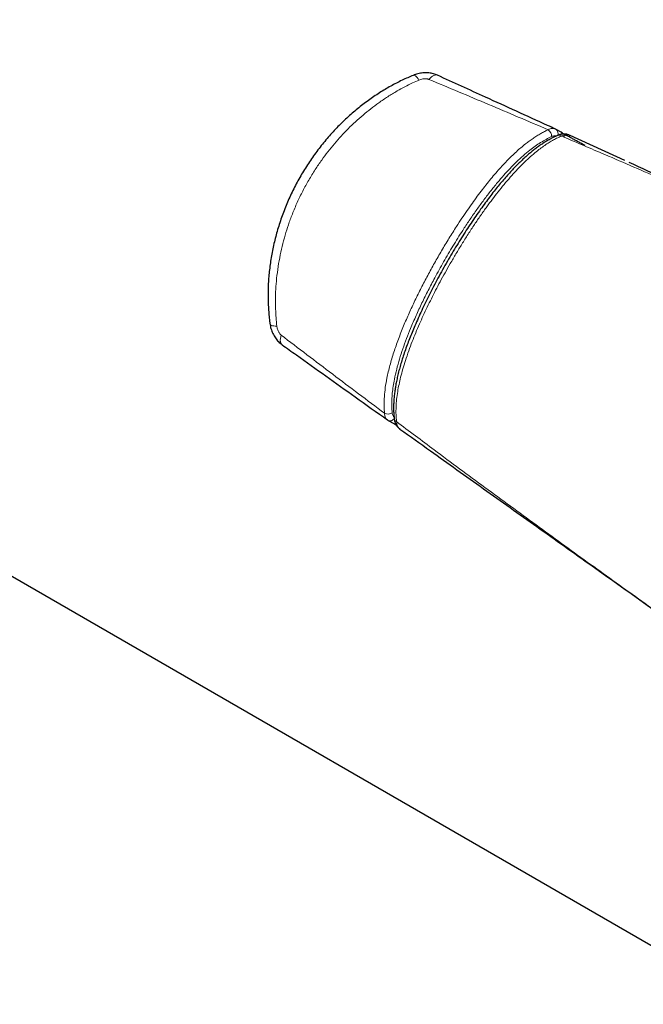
# Model space of a CAD drawing. Header units: millimetres. Extents: x 8 to 1018, y 12 to 2184.
# Tile 3 of 54: x 900 to 934, y 33 to 86. Entities that reach past the tile are written whole.
import ezdxf

# ---------------------------------------------------------------- set-up
doc = ezdxf.new("R2010")
doc.units = ezdxf.units.MM

msp = doc.modelspace()

# ---------------------------------------------------------------- linework, layer by layer
at = {"color": 7, "linetype": 'Continuous', "lineweight": 30}
for p, q in [((762.52, 135.224), (939.438, 33.091)), ((929.069, 80.144), (928.802, 80.298)), ((929.533, 79.98), (929.527, 79.983)), ((929.532, 79.977), (929.558, 79.967)), ((932.518, 78.617), (929.558, 79.967)), ((919.739, 64.6), (920.006, 64.446))]:
    msp.add_line(p, q, dxfattribs=at)
at = {"color": 8, "linetype": 'Continuous', "lineweight": 0}
msp.add_line((929.091, 79.942), (929.179, 79.904), dxfattribs=at)
at = {"color": 8, "linetype": 'Continuous', "lineweight": 0, "flags": 128}
for points in [[(921.115, 83.224), (921.119, 83.225), (921.147, 83.226), (921.18, 83.214), (921.217, 83.188), (921.259, 83.149), (921.304, 83.098), (921.351, 83.035), (921.401, 82.961)], [(922.407, 83.219), (922.38, 83.229), (922.327, 83.236), (922.268, 83.229), (922.206, 83.209), (922.14, 83.174), (922.072, 83.127), (922.003, 83.068), (921.933, 82.997)], [(913.362, 69.794), (913.362, 69.79), (913.375, 69.766), (913.403, 69.743), (913.444, 69.724), (913.498, 69.707), (913.565, 69.694), (913.643, 69.684), (913.732, 69.678)], [(914.012, 68.678), (913.99, 68.697), (913.957, 68.739), (913.934, 68.793), (913.92, 68.858), (913.917, 68.931), (913.924, 69.014), (913.941, 69.103), (913.967, 69.199)]]:
    msp.add_lwpolyline(points, dxfattribs=at)
at = {"color": 8, "linetype": 'Continuous', "lineweight": 0}
for centre, radius, start, end in [((928.127, 79.931), 0.428, 356.8264, 54.7586), ((928.649, 80.082), 0.265, 336.7099, 54.7731), ((928.96, 79.765), 0.22, 53.6429, 109.908), ((928.96, 79.96), 0.214, 23.1945, 59.3467), ((919.72, 65.369), 0.428, 245.2444, 303.1412), ((919.853, 64.831), 0.257, 243.8162, 324.8314), ((920.111, 64.633), 0.214, 240.6414, 276.7284), ((920.28, 64.731), 0.22, 190.2226, 246.3659)]:
    msp.add_arc(centre, radius, start, end, dxfattribs=at)
at = {"color": 7, "linetype": 'Continuous', "lineweight": 30}
for points, knots in [([(921.115, 83.223), (921.105, 83.219), (920.998, 83.177), (920.79, 83.086), (920.489, 82.949), (920.182, 82.796), (919.876, 82.632), (919.572, 82.457), (919.27, 82.27), (918.969, 82.073), (918.671, 81.864), (918.375, 81.643), (918.082, 81.41), (917.793, 81.167), (917.509, 80.914), (917.232, 80.651), (916.961, 80.378), (916.697, 80.095), (916.439, 79.803), (916.189, 79.502), (915.946, 79.191), (915.711, 78.872), (915.486, 78.546), (915.27, 78.214), (915.065, 77.876), (914.869, 77.531), (914.684, 77.181), (914.508, 76.824), (914.344, 76.463), (914.191, 76.098), (914.049, 75.729), (913.918, 75.358), (913.799, 74.984), (913.691, 74.608), (913.595, 74.23), (913.511, 73.852), (913.439, 73.474), (913.379, 73.099), (913.331, 72.726), (913.294, 72.354), (913.269, 71.984), (913.256, 71.616), (913.253, 71.254), (913.262, 70.898), (913.281, 70.549), (913.311, 70.205), (913.339, 69.954), (913.359, 69.818), (913.363, 69.794)], [0, 0, 0, 0, 0.002076, 0.020979, 0.041594, 0.06238, 0.083371, 0.104603, 0.125988, 0.147618, 0.169547, 0.191752, 0.214203, 0.236867, 0.2597, 0.282653, 0.305684, 0.328835, 0.352172, 0.375673, 0.3993, 0.423013, 0.446771, 0.470525, 0.494219, 0.517848, 0.541692, 0.565499, 0.589261, 0.612971, 0.636625, 0.660215, 0.683739, 0.707146, 0.730595, 0.753867, 0.77689, 0.799691, 0.822295, 0.844729, 0.867024, 0.889207, 0.911303, 0.932659, 0.9538, 0.974767, 0.995685, 1, 1, 1, 1]), ([(922.407, 83.219), (922.405, 83.22), (922.369, 83.238), (922.293, 83.266), (922.179, 83.302), (922.06, 83.328), (921.936, 83.346), (921.808, 83.353), (921.677, 83.351), (921.543, 83.339), (921.408, 83.316), (921.273, 83.281), (921.175, 83.249), (921.124, 83.227), (921.116, 83.223)], [0, 0, 0, 0, 0.004256, 0.091851, 0.182355, 0.275732, 0.36913, 0.465381, 0.564239, 0.665664, 0.768101, 0.872547, 0.979242, 1, 1, 1, 1]), ([(928.757, 80.322), (928.618, 80.385), (927.363, 80.958), (925.246, 81.924), (923.27, 82.825), (922.407, 83.219)], [0, 0, 0, 0, 0.0653352, 0.5922563, 1, 1, 1, 1]), ([(928.802, 80.298), (928.802, 80.298), (928.787, 80.308), (928.771, 80.315), (928.755, 80.321)], [0, 0, 0, 0, 0.029017, 1, 1, 1, 1]), ([(928.886, 79.97), (928.872, 79.964), (928.804, 79.937), (928.682, 79.879), (928.511, 79.792), (928.329, 79.69), (928.137, 79.572), (927.945, 79.444), (927.752, 79.306), (927.558, 79.156), (927.362, 78.996), (927.164, 78.823), (926.961, 78.636), (926.753, 78.436), (926.544, 78.224), (926.333, 77.999), (926.118, 77.761), (925.901, 77.508), (925.678, 77.241), (925.451, 76.956), (925.217, 76.653), (924.974, 76.328), (924.722, 75.981), (924.466, 75.617), (924.209, 75.239), (923.953, 74.851), (923.698, 74.452), (923.443, 74.04), (923.187, 73.616), (922.931, 73.177), (922.676, 72.728), (922.428, 72.277), (922.191, 71.831), (921.965, 71.391), (921.752, 70.96), (921.55, 70.535), (921.359, 70.118), (921.185, 69.721), (921.029, 69.349), (920.891, 69.004), (920.761, 68.664), (920.64, 68.326), (920.529, 67.991), (920.43, 67.67), (920.342, 67.361), (920.266, 67.062), (920.201, 66.774), (920.148, 66.506), (920.106, 66.25), (920.074, 66.007), (920.05, 65.765), (920.035, 65.528), (920.029, 65.298), (920.033, 65.074), (920.044, 64.871), (920.059, 64.746), (920.065, 64.692)], [0, 0, 0, 0, 0.003166, 0.014515, 0.026018, 0.039933, 0.053719, 0.067656, 0.081773, 0.096099, 0.110664, 0.125425, 0.141123, 0.157164, 0.173572, 0.190409, 0.207744, 0.225654, 0.244229, 0.263578, 0.283831, 0.305161, 0.327828, 0.351468, 0.375348, 0.399624, 0.42435, 0.449585, 0.475394, 0.50185, 0.529051, 0.556037, 0.582405, 0.608175, 0.633369, 0.658012, 0.682128, 0.70576, 0.726483, 0.746148, 0.764923, 0.784845, 0.80389, 0.822167, 0.83979, 0.85686, 0.873458, 0.889673, 0.903533, 0.918181, 0.93267, 0.947007, 0.961201, 0.975265, 0.989269, 1, 1, 1, 1]), ([(929.526, 79.983), (929.504, 79.992), (929.455, 80.014), (929.375, 80.034), (929.287, 80.046), (929.196, 80.047), (929.104, 80.038), (929.011, 80.017), (928.938, 79.994), (928.896, 79.975), (928.886, 79.97)], [0, 0, 0, 0, 0.107524, 0.241511, 0.377539, 0.515597, 0.654451, 0.798372, 0.948306, 1, 1, 1, 1]), ([(930.38, 79.422), (930.315, 79.457), (930.185, 79.526), (929.998, 79.627), (929.817, 79.725), (929.644, 79.82), (929.479, 79.912), (929.322, 80), (929.185, 80.077), (929.104, 80.124), (929.069, 80.144)], [0, 0, 0, 0, 0.128225, 0.257564, 0.386821, 0.515986, 0.645043, 0.773974, 0.902753, 1, 1, 1, 1]), ([(944.088, 73.334), (943.114, 73.779), (941.027, 74.732), (937.922, 76.151), (935.114, 77.434), (933.419, 78.207), (932.743, 78.516)], [0, 0, 0, 0, 0.256976, 0.55085, 0.820804, 1, 1, 1, 1]), ([(913.363, 69.794), (913.364, 69.781), (913.371, 69.721), (913.394, 69.617), (913.432, 69.483), (913.482, 69.351), (913.543, 69.222), (913.612, 69.103), (913.688, 68.994), (913.768, 68.896), (913.854, 68.807), (913.936, 68.734), (913.99, 68.695), (914.012, 68.679)], [0, 0, 0, 0, 0.03161, 0.135555, 0.24013, 0.346262, 0.453635, 0.561236, 0.657868, 0.753004, 0.847158, 0.939533, 1, 1, 1, 1]), ([(914.012, 68.678), (914.269, 68.495), (915.584, 67.558), (917.478, 66.208), (919.118, 65.04), (919.697, 64.628)], [0, 0, 0, 0, 0.135682, 0.694881, 1, 1, 1, 1]), ([(919.696, 64.629), (919.703, 64.624), (919.717, 64.613), (919.732, 64.605), (919.74, 64.602)], [0, 0, 0, 0, 0.508831, 1, 1, 1, 1]), ([(920.006, 64.446), (920.03, 64.432), (920.085, 64.4), (920.144, 64.366), (920.178, 64.346)], [0, 0, 0, 0, 0.438461, 1, 1, 1, 1]), ([(920.065, 64.692), (920.067, 64.671), (920.074, 64.613), (920.096, 64.528), (920.129, 64.437), (920.171, 64.352), (920.223, 64.273), (920.287, 64.202), (920.338, 64.155), (920.369, 64.135), (920.375, 64.131)], [0, 0, 0, 0, 0.095679, 0.2567288, 0.3992025, 0.5361728, 0.6848218, 0.8293612, 0.9711047, 1, 1, 1, 1]), ([(920.374, 64.13), (920.921, 63.74), (922.425, 62.669), (924.888, 60.914), (927.799, 58.842), (930.805, 56.702), (933.855, 54.532), (935.913, 53.068), (936.917, 52.354)], [0, 0, 0, 0, 0.0996011, 0.2737734, 0.4476677, 0.6279001, 0.8185221, 1, 1, 1, 1])]:
    msp.add_open_spline(points, degree=3, knots=knots, dxfattribs=at)
at = {"color": 8, "linetype": 'Continuous', "lineweight": 0}
for points, knots in [([(921.401, 82.961), (921.284, 82.909), (921.027, 82.794), (920.634, 82.598), (920.188, 82.354), (919.718, 82.067), (919.242, 81.745), (918.796, 81.413), (918.378, 81.073), (917.971, 80.715), (917.577, 80.336), (917.197, 79.94), (916.831, 79.525), (916.48, 79.094), (916.137, 78.633), (915.791, 78.125), (915.449, 77.567), (915.124, 76.973), (914.828, 76.36), (914.57, 75.749), (914.354, 75.161), (914.17, 74.58), (914.012, 73.988), (913.878, 73.368), (913.773, 72.74), (913.702, 72.125), (913.665, 71.565), (913.652, 71.062), (913.66, 70.598), (913.684, 70.136), (913.716, 69.831), (913.732, 69.678)], [0, 0, 0, 0, 0.023905, 0.052733, 0.081561, 0.117879, 0.154199, 0.186953, 0.219709, 0.252801, 0.285893, 0.31941, 0.352928, 0.386774, 0.42062, 0.457663, 0.498669, 0.539674, 0.581099, 0.622524, 0.660431, 0.6952, 0.733682, 0.772163, 0.811044, 0.849924, 0.885518, 0.914063, 0.942608, 0.971304, 1, 1, 1, 1]), ([(921.933, 82.997), (921.916, 83.003), (921.882, 83.016), (921.81, 83.03), (921.72, 83.035), (921.612, 83.024), (921.503, 83.001), (921.435, 82.974), (921.401, 82.961)], [0, 0, 0, 0, 0.106023, 0.214826, 0.402348, 0.597663, 0.796279, 1, 1, 1, 1]), ([(928.374, 80.28), (927.3, 80.738), (925.153, 81.653), (923.007, 82.549), (921.933, 82.997)], [0, 0, 0, 0, 0.499987, 1, 1, 1, 1]), ([(919.541, 64.981), (919.535, 65.052), (919.523, 65.196), (919.516, 65.496), (919.528, 65.885), (919.579, 66.372), (919.656, 66.819), (919.744, 67.22), (919.832, 67.568), (919.932, 67.919), (920.042, 68.273), (920.162, 68.628), (920.335, 69.105), (920.567, 69.691), (920.867, 70.385), (921.183, 71.066), (921.518, 71.744), (921.87, 72.419), (922.237, 73.09), (922.62, 73.756), (923.017, 74.416), (923.384, 74.998), (923.712, 75.497), (923.996, 75.916), (924.274, 76.311), (924.549, 76.69), (924.816, 77.042), (925.081, 77.381), (925.346, 77.706), (925.613, 78.019), (925.881, 78.319), (926.144, 78.597), (926.403, 78.857), (926.654, 79.094), (926.903, 79.314), (927.134, 79.504), (927.353, 79.671), (927.558, 79.816), (927.764, 79.951), (927.969, 80.074), (928.173, 80.185), (928.307, 80.248), (928.374, 80.28)], [0, 0, 0, 0, 0.014439, 0.028878, 0.05813, 0.087384, 0.116999, 0.136965, 0.156932, 0.177058, 0.197185, 0.217482, 0.23778, 0.278613, 0.317839, 0.357068, 0.396588, 0.436109, 0.475951, 0.515794, 0.555887, 0.595979, 0.623175, 0.649251, 0.675326, 0.699142, 0.722958, 0.745258, 0.767558, 0.789938, 0.811445, 0.832951, 0.852682, 0.872412, 0.890974, 0.909534, 0.924672, 0.939858, 0.955043, 0.970282, 0.985141, 1, 1, 1, 1]), ([(928.374, 80.28), (928.411, 80.298), (928.486, 80.333), (928.589, 80.351), (928.68, 80.35), (928.731, 80.331), (928.757, 80.322)], [0, 0, 0, 0, 0.262082, 0.531709, 0.766063, 1, 1, 1, 1]), ([(928.554, 79.907), (928.457, 79.861), (928.262, 79.767), (927.969, 79.593), (927.677, 79.399), (927.361, 79.163), (927.023, 78.881), (926.666, 78.55), (926.316, 78.195), (925.975, 77.823), (925.617, 77.406), (925.243, 76.944), (924.857, 76.437), (924.481, 75.916), (924.115, 75.385), (923.697, 74.751), (923.232, 74.009), (922.728, 73.154), (922.286, 72.355), (921.898, 71.614), (921.561, 70.935), (921.243, 70.251), (920.967, 69.609), (920.728, 69.011), (920.527, 68.46), (920.347, 67.908), (920.193, 67.359), (920.081, 66.868), (920.005, 66.437), (919.959, 66.063), (919.934, 65.699), (919.929, 65.345), (919.946, 65.122), (919.954, 65.011)], [0, 0, 0, 0, 0.022095, 0.044247, 0.066406, 0.088511, 0.116621, 0.14481, 0.173065, 0.201327, 0.229497, 0.264087, 0.298719, 0.333383, 0.368049, 0.402667, 0.45562, 0.508604, 0.561561, 0.602179, 0.642834, 0.683475, 0.724075, 0.756312, 0.788648, 0.820975, 0.853226, 0.885391, 0.908263, 0.931225, 0.954206, 0.977146, 1, 1, 1, 1]), ([(929.091, 79.942), (929.003, 79.902), (928.84, 79.828), (928.6, 79.697), (928.365, 79.554), (928.124, 79.392), (927.859, 79.196), (927.573, 78.964), (927.269, 78.693), (926.958, 78.393), (926.643, 78.068), (926.319, 77.71), (925.995, 77.33), (925.674, 76.933), (925.364, 76.532), (925.05, 76.108), (924.728, 75.655), (924.39, 75.159), (924.052, 74.643), (923.718, 74.114), (923.397, 73.585), (923.096, 73.072), (922.811, 72.567), (922.548, 72.086), (922.301, 71.618), (922.07, 71.165), (921.848, 70.711), (921.633, 70.256), (921.425, 69.794), (921.224, 69.324), (921.03, 68.842), (920.843, 68.342), (920.674, 67.851), (920.529, 67.374), (920.414, 66.944), (920.321, 66.539), (920.247, 66.141), (920.191, 65.733), (920.161, 65.313), (920.158, 64.908), (920.181, 64.653), (920.192, 64.529)], [0, 0, 0, 0, 0.019283, 0.035899, 0.052516, 0.070617, 0.088719, 0.11113, 0.134373, 0.157618, 0.182864, 0.208111, 0.235354, 0.262599, 0.288739, 0.314879, 0.345033, 0.375188, 0.407881, 0.440573, 0.471904, 0.503235, 0.532339, 0.561443, 0.587825, 0.613984, 0.640142, 0.666129, 0.692116, 0.71906, 0.746002, 0.773872, 0.803598, 0.829134, 0.854668, 0.876696, 0.898722, 0.923787, 0.948851, 0.975257, 1, 1, 1, 1]), ([(928.81, 79.937), (928.806, 79.939), (928.779, 79.951), (928.721, 79.952), (928.64, 79.942), (928.583, 79.919), (928.554, 79.907)], [0, 0, 0, 0, 0.062514, 0.386846, 0.689162, 1, 1, 1, 1]), ([(929.525, 79.98), (929.505, 79.99), (929.452, 80.014), (929.351, 80.02), (929.226, 80.002), (929.136, 79.962), (929.091, 79.942)], [0, 0, 0, 0, 0.172889, 0.441959, 0.71693, 1, 1, 1, 1]), ([(929.179, 79.904), (929.216, 79.927), (929.288, 79.972), (929.389, 80.001), (929.472, 80.005), (929.515, 79.985), (929.532, 79.977)], [0, 0, 0, 0, 0.272443, 0.544886, 0.81733, 1, 1, 1, 1]), ([(948.007, 71.542), (947.156, 71.93), (945.79, 72.554), (943.905, 73.411), (941.834, 74.349), (939.242, 75.516), (936.643, 76.671), (934.559, 77.587), (932.995, 78.269), (931.576, 78.882), (930.304, 79.427), (929.554, 79.745), (929.179, 79.904)], [0, 0, 0, 0, 0.13632, 0.219049, 0.301823, 0.467373, 0.632927, 0.715708, 0.79849, 0.881273, 0.940636, 1, 1, 1, 1]), ([(913.732, 69.678), (913.735, 69.656), (913.743, 69.604), (913.763, 69.523), (913.802, 69.416), (913.853, 69.321), (913.914, 69.244), (913.95, 69.214), (913.967, 69.199)], [0, 0, 0, 0, 0.121313, 0.289842, 0.458291, 0.732814, 0.866547, 1, 1, 1, 1]), ([(913.967, 69.199), (914.892, 68.494), (916.741, 67.084), (918.608, 65.682), (919.541, 64.981)], [0, 0, 0, 0, 0.499987, 1, 1, 1, 1]), ([(919.698, 64.63), (919.682, 64.642), (919.64, 64.671), (919.594, 64.742), (919.559, 64.835), (919.544, 64.916), (919.541, 64.967), (919.541, 64.981)], [0, 0, 0, 0, 0.176662, 0.444499, 0.67835, 0.917539, 1, 1, 1, 1]), ([(919.954, 65.011), (919.958, 64.98), (919.967, 64.916), (920, 64.841), (920.031, 64.793), (920.053, 64.776), (920.056, 64.773)], [0, 0, 0, 0, 0.315228, 0.640239, 0.940313, 1, 1, 1, 1]), ([(936.913, 52.357), (936.618, 52.567), (935.398, 53.435), (933.254, 54.966), (930.484, 56.953), (927.718, 58.954), (924.962, 60.97), (922.452, 62.829), (920.868, 64.021), (920.192, 64.529)], [0, 0, 0, 0, 0.052681, 0.217522, 0.382415, 0.54731, 0.712286, 0.877267, 1, 1, 1, 1]), ([(920.192, 64.529), (920.197, 64.483), (920.207, 64.389), (920.25, 64.273), (920.306, 64.184), (920.356, 64.148), (920.377, 64.133)], [0, 0, 0, 0, 0.263072, 0.533227, 0.806857, 1, 1, 1, 1])]:
    msp.add_open_spline(points, degree=3, knots=knots, dxfattribs=at)

doc.saveas('drawing.dxf')
